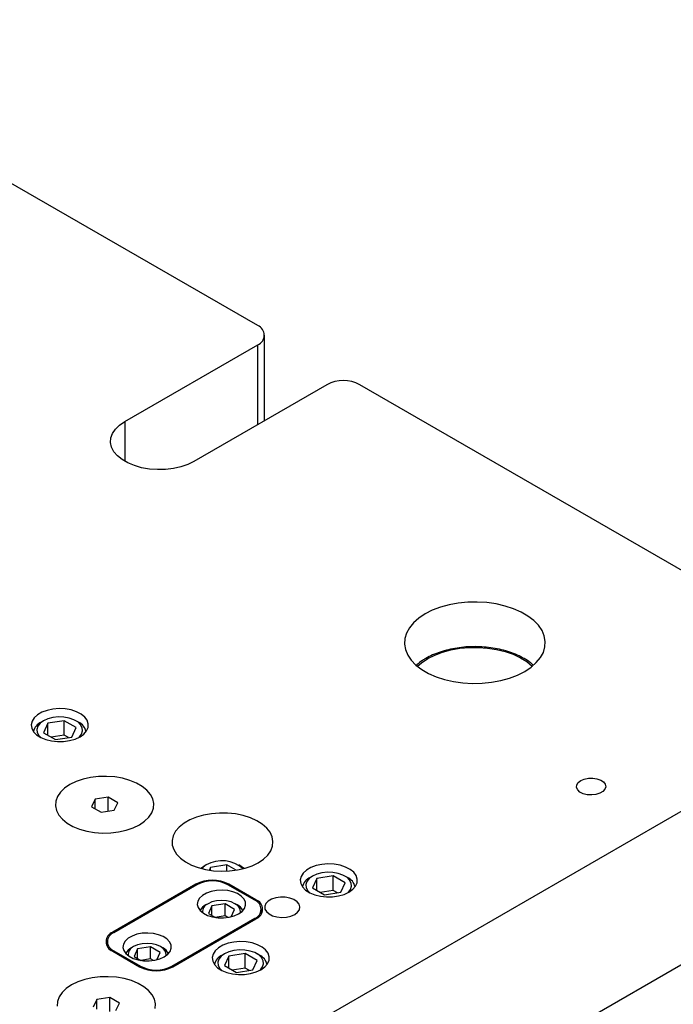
# Model space of a CAD drawing. Header units: inches. Extents: x 1802 to 2468, y -253 to -72.
# Tile 113 of 256: x 1870 to 1877, y -177 to -167. Entities that reach past the tile are written whole.
import ezdxf

# ---------------------------------------------------------------- set-up
doc = ezdxf.new("R2010")
doc.units = ezdxf.units.IN
doc.header["$LTSCALE"] = 0.5
doc.header["$MEASUREMENT"] = 0
doc.layers.add('SID-M-S', color=105, linetype='Continuous')

msp = doc.modelspace()

# ---------------------------------------------------------------- linework, layer by layer
at = {"layer": 'SID-M-S'}
for p, q in [((1872.57757, -169.88261), (1866.93486, -166.62515)), ((1872.65079, -170.89351), (1872.65079, -169.98466)), ((1871.16335, -170.90312), (1872.57757, -170.08672)), ((1872.57757, -170.93578), (1872.57757, -170.08672)), ((1873.31296, -170.51125), (1871.89875, -171.32766)), ((1879.30922, -173.76872), (1873.66651, -170.51125)), ((1871.06389, -170.98355), (1871.10785, -170.94096)), ((1871.10785, -170.94096), (1871.16335, -170.90312)), ((1871.16335, -170.90312), (1871.16335, -171.32766)), ((1871.01149, -171.1278), (1871.01504, -171.07826)), ((1871.01504, -171.07826), (1871.03267, -171.02973)), ((1871.03267, -171.02973), (1871.06389, -170.98355)), ((1871.02212, -171.17699), (1871.01149, -171.1278)), ((1871.04662, -171.22451), (1871.02212, -171.17699)), ((1871.08434, -171.26905), (1871.04662, -171.22451)), ((1871.13425, -171.3094), (1871.08434, -171.26905)), ((1871.19497, -171.34446), (1871.13425, -171.3094)), ((1871.26487, -171.37327), (1871.19497, -171.34446)), ((1871.34203, -171.39504), (1871.26487, -171.37327)), ((1871.42434, -171.40919), (1871.34203, -171.39504)), ((1871.75943, -171.38508), (1871.67943, -171.4031)), ((1871.83321, -171.3597), (1871.75943, -171.38508)), ((1871.89875, -171.32766), (1871.83321, -171.3597)), ((1871.50956, -171.41532), (1871.42434, -171.40919)), ((1871.59537, -171.41327), (1871.50956, -171.41532)), ((1871.67943, -171.4031), (1871.59537, -171.41327)), ((1874.61467, -172.85568), (1874.52222, -172.88106)), ((1874.71223, -172.83781), (1874.61467, -172.85568)), ((1874.81311, -172.82777), (1874.71223, -172.83781)), ((1874.91541, -172.82575), (1874.81311, -172.82777)), ((1875.01724, -172.83179), (1874.91541, -172.82575)), ((1875.11669, -172.84578), (1875.01724, -172.83179)), ((1875.21192, -172.86746), (1875.11669, -172.84578)), ((1874.35948, -172.95231), (1874.2922, -172.99685)), ((1874.43663, -172.91347), (1874.35948, -172.95231)), ((1874.52222, -172.88106), (1874.43663, -172.91347)), ((1875.30115, -172.89642), (1875.21192, -172.86746)), ((1875.38271, -172.93213), (1875.30115, -172.89642)), ((1875.45509, -172.97391), (1875.38271, -172.93213)), ((1874.23606, -173.04626), (1874.1921, -173.09963)), ((1874.2922, -172.99685), (1874.23606, -173.04626)), ((1875.51694, -173.021), (1875.45509, -172.97391)), ((1875.56711, -173.07251), (1875.51694, -173.021)), ((1875.60467, -173.12748), (1875.56711, -173.07251)), ((1874.16113, -173.15595), (1874.14374, -173.21418)), ((1874.1921, -173.09963), (1874.16113, -173.15595)), ((1875.6289, -173.1849), (1875.60467, -173.12748)), ((1874.14374, -173.21418), (1874.14024, -173.27324)), ((1874.14024, -173.27324), (1874.15071, -173.33203)), ((1875.63937, -173.24368), (1875.6289, -173.1849)), ((1875.63588, -173.30274), (1875.63937, -173.24368)), ((1874.15071, -173.33203), (1874.17495, -173.38944)), ((1874.46214, -173.39013), (1874.54529, -173.35896)), ((1874.54529, -173.35896), (1874.63514, -173.33478)), ((1874.63514, -173.33478), (1874.72995, -173.31804)), ((1874.72995, -173.31804), (1874.82787, -173.30909)), ((1874.82787, -173.30909), (1874.927, -173.30809)), ((1874.927, -173.30809), (1875.0254, -173.31506)), ((1875.0254, -173.31506), (1875.12117, -173.32988)), ((1875.12117, -173.32988), (1875.21243, -173.35224)), ((1875.21243, -173.35224), (1875.29741, -173.38172)), ((1875.29741, -173.38172), (1875.37446, -173.41774)), ((1875.58752, -173.4173), (1875.61848, -173.36097)), ((1875.61848, -173.36097), (1875.63588, -173.30274)), ((1874.17495, -173.38944), (1874.2125, -173.44441)), ((1874.2125, -173.44441), (1874.26267, -173.49592)), ((1874.2781, -173.50898), (1874.32227, -173.47088)), ((1874.32227, -173.47088), (1874.38732, -173.42768)), ((1874.38732, -173.42768), (1874.46214, -173.39013)), ((1875.37446, -173.41774), (1875.44207, -173.45959)), ((1875.44207, -173.45959), (1875.49894, -173.50648)), ((1875.48741, -173.52007), (1875.54355, -173.47066)), ((1875.54355, -173.47066), (1875.58752, -173.4173)), ((1874.26267, -173.49592), (1874.32452, -173.54301)), ((1874.32452, -173.54301), (1874.3969, -173.58479)), ((1874.3969, -173.58479), (1874.47847, -173.6205)), ((1875.34298, -173.60345), (1875.42014, -173.56461)), ((1875.42014, -173.56461), (1875.48741, -173.52007)), ((1875.49894, -173.50648), (1875.50152, -173.50898)), ((1874.47847, -173.6205), (1874.56769, -173.64946)), ((1874.56769, -173.64946), (1874.66292, -173.67114)), ((1874.66292, -173.67114), (1874.76237, -173.68513)), ((1874.76237, -173.68513), (1874.8642, -173.69117)), ((1874.8642, -173.69117), (1874.96651, -173.68916)), ((1874.96651, -173.68916), (1875.06738, -173.67912)), ((1875.06738, -173.67912), (1875.16495, -173.66124)), ((1875.16495, -173.66124), (1875.25739, -173.63586)), ((1875.25739, -173.63586), (1875.34298, -173.60345)), ((1865.16709, -181.9328), (1879.30922, -173.76872)), ((1870.27962, -173.99909), (1870.23306, -174.02597)), ((1870.3351, -173.97862), (1870.27962, -173.99909)), ((1870.3969, -173.96551), (1870.3351, -173.97862)), ((1870.46214, -173.96038), (1870.3969, -173.96551)), ((1870.52777, -173.96347), (1870.46214, -173.96038)), ((1870.59072, -173.97462), (1870.52777, -173.96347)), ((1870.64803, -173.99333), (1870.59072, -173.97462)), ((1870.69705, -174.01871), (1870.64803, -173.99333)), ((1870.17489, -174.09368), (1870.166, -174.13134)), ((1870.1976, -174.058), (1870.17489, -174.09368)), ((1870.23306, -174.02597), (1870.1976, -174.058)), ((1870.26179, -174.11638), (1870.23768, -174.14731)), ((1870.29803, -174.08968), (1870.26179, -174.11638)), ((1870.298, -174.08969), (1870.27148, -174.10501)), ((1870.34302, -174.11564), (1870.29639, -174.21609)), ((1870.34429, -174.06875), (1870.29803, -174.08968)), ((1870.51701, -174.08873), (1870.34302, -174.11564)), ((1870.34302, -174.243), (1870.34302, -174.11564)), ((1870.39787, -174.05483), (1870.34429, -174.06875)), ((1870.45567, -174.04872), (1870.39787, -174.05483)), ((1870.51433, -174.05077), (1870.45567, -174.04872)), ((1870.57043, -174.06086), (1870.51433, -174.05077)), ((1870.64439, -174.16226), (1870.51701, -174.08873)), ((1870.51701, -174.24183), (1870.51701, -174.08873)), ((1870.62072, -174.07841), (1870.57043, -174.06086)), ((1870.66227, -174.10239), (1870.62072, -174.07841)), ((1870.6693, -174.10501), (1870.64278, -174.08969)), ((1870.69267, -174.13142), (1870.66227, -174.10239)), ((1870.73546, -174.04959), (1870.69705, -174.01871)), ((1870.76148, -174.0845), (1870.73546, -174.04959)), ((1870.77389, -174.12183), (1870.76148, -174.0845)), ((1870.7721, -174.15983), (1870.77389, -174.12183)), ((1870.166, -174.13134), (1870.17135, -174.16923)), ((1870.17135, -174.16923), (1870.19067, -174.20556)), ((1870.19067, -174.20556), (1870.22308, -174.23865)), ((1870.23768, -174.14731), (1870.22708, -174.18068)), ((1870.22708, -174.18068), (1870.23063, -174.21454)), ((1870.23063, -174.21454), (1870.24811, -174.24693)), ((1870.29639, -174.21609), (1870.42377, -174.28962)), ((1870.59776, -174.26271), (1870.64439, -174.16226)), ((1870.71015, -174.16381), (1870.69267, -174.13142)), ((1870.7031, -174.23104), (1870.7137, -174.19767)), ((1870.7137, -174.19767), (1870.71015, -174.16381)), ((1870.72696, -174.23077), (1870.75621, -174.19672)), ((1870.75621, -174.19672), (1870.7721, -174.15983)), ((1870.22308, -174.23865), (1870.26705, -174.26694)), ((1870.24811, -174.24693), (1870.26755, -174.2672)), ((1870.26705, -174.26694), (1870.32053, -174.28912)), ((1870.32053, -174.28912), (1870.38101, -174.30414)), ((1870.51701, -174.24183), (1870.37818, -174.26331)), ((1870.38101, -174.30414), (1870.44568, -174.3113)), ((1870.42377, -174.28962), (1870.59776, -174.26271)), ((1870.44568, -174.3113), (1870.5115, -174.31027)), ((1870.5115, -174.31027), (1870.5754, -174.3011)), ((1870.5626, -174.26815), (1870.51701, -174.24183)), ((1870.5754, -174.3011), (1870.63438, -174.28421)), ((1870.63438, -174.28421), (1870.6857, -174.2604)), ((1870.67323, -174.2672), (1870.67899, -174.26197)), ((1870.67899, -174.26197), (1870.7031, -174.23104)), ((1870.6857, -174.2604), (1870.72696, -174.23077)), ((1870.64352, -174.73719), (1870.57755, -174.76945)), ((1870.64352, -174.73719), (1870.57755, -174.76945)), ((1870.71779, -174.71165), (1870.64352, -174.73719)), ((1870.71779, -174.71165), (1870.64352, -174.73719)), ((1870.79833, -174.6935), (1870.71779, -174.71165)), ((1870.79833, -174.6935), (1870.71779, -174.71165)), ((1870.88294, -174.68326), (1870.79833, -174.6935)), ((1870.88294, -174.68326), (1870.79833, -174.6935)), ((1870.96932, -174.6812), (1870.88294, -174.68326)), ((1870.96932, -174.6812), (1870.88294, -174.68326)), ((1871.05511, -174.68737), (1870.96932, -174.6812)), ((1871.05511, -174.68737), (1870.96932, -174.6812)), ((1871.13797, -174.70161), (1871.05511, -174.68737)), ((1871.13797, -174.70161), (1871.05511, -174.68737)), ((1871.21563, -174.72353), (1871.13797, -174.70161)), ((1871.21563, -174.72353), (1871.13797, -174.70161)), ((1871.28599, -174.75253), (1871.21563, -174.72353)), ((1871.28599, -174.75253), (1871.21563, -174.72353)), ((1875.97372, -174.77246), (1875.9891, -174.74708)), ((1875.9891, -174.74708), (1876.01676, -174.72544)), ((1876.01676, -174.72544), (1876.05423, -174.70948)), ((1876.05423, -174.70948), (1876.0982, -174.7006)), ((1876.0982, -174.7006), (1876.14474, -174.69959)), ((1876.14474, -174.69959), (1876.18973, -174.70655)), ((1876.18973, -174.70655), (1876.22916, -174.72086)), ((1876.22916, -174.72086), (1876.25955, -174.74124)), ((1876.25955, -174.74124), (1876.27817, -174.76588)), ((1870.47742, -174.85041), (1870.446, -174.8969)), ((1870.47742, -174.85041), (1870.446, -174.8969)), ((1870.52168, -174.80753), (1870.47742, -174.85041)), ((1870.52168, -174.80753), (1870.47742, -174.85041)), ((1870.57755, -174.76945), (1870.52168, -174.80753)), ((1870.57755, -174.76945), (1870.52168, -174.80753)), ((1871.34712, -174.78782), (1871.28599, -174.75253)), ((1871.34712, -174.78782), (1871.28599, -174.75253)), ((1871.39736, -174.82844), (1871.34712, -174.78782)), ((1871.39736, -174.82844), (1871.34712, -174.78782)), ((1871.43533, -174.87328), (1871.39736, -174.82844)), ((1871.43533, -174.87328), (1871.39736, -174.82844)), ((1875.97198, -174.79933), (1875.97372, -174.77246)), ((1875.98403, -174.8253), (1875.97198, -174.79933)), ((1876.00881, -174.84806), (1875.98403, -174.8253)), ((1876.04411, -174.8656), (1876.00881, -174.84806)), ((1876.25296, -174.84279), (1876.22003, -174.8618)), ((1876.27473, -174.81902), (1876.25296, -174.84279)), ((1876.28339, -174.7926), (1876.27473, -174.81902)), ((1876.27817, -174.76588), (1876.28339, -174.7926)), ((1870.42826, -174.94575), (1870.42468, -174.99561)), ((1870.42826, -174.94575), (1870.42468, -174.99561)), ((1870.446, -174.8969), (1870.42826, -174.94575)), ((1870.446, -174.8969), (1870.42826, -174.94575)), ((1870.84563, -174.9242), (1870.80827, -175.00469)), ((1870.98504, -174.90264), (1870.84563, -174.9242)), ((1870.84563, -175.02626), (1870.84563, -174.9242)), ((1871.08711, -174.96156), (1870.98504, -174.90264)), ((1870.98504, -175.05205), (1870.98504, -174.90264)), ((1871.46, -174.92111), (1871.43533, -174.87328)), ((1871.46, -174.92111), (1871.43533, -174.87328)), ((1871.47069, -174.97064), (1871.46, -174.92111)), ((1871.47069, -174.97064), (1871.46, -174.92111)), ((1876.0868, -174.87635), (1876.04411, -174.8656)), ((1876.13309, -174.87936), (1876.0868, -174.87635)), ((1876.17885, -174.87437), (1876.13309, -174.87936)), ((1876.22003, -174.8618), (1876.17885, -174.87437)), ((1870.42468, -174.99561), (1870.43538, -175.04514)), ((1870.42468, -174.99561), (1870.43538, -175.04514)), ((1870.43538, -175.04514), (1870.46005, -175.09297)), ((1870.43538, -175.04514), (1870.46005, -175.09297)), ((1870.80827, -175.00469), (1870.91033, -175.06361)), ((1870.91033, -175.06361), (1871.04975, -175.04204)), ((1871.04975, -175.04204), (1871.08711, -174.96156)), ((1871.44938, -175.06935), (1871.46712, -175.0205)), ((1871.44938, -175.06935), (1871.46712, -175.0205)), ((1871.46712, -175.0205), (1871.47069, -174.97064)), ((1871.46712, -175.0205), (1871.47069, -174.97064)), ((1870.46005, -175.09297), (1870.49802, -175.13781)), ((1870.46005, -175.09297), (1870.49802, -175.13781)), ((1870.49802, -175.13781), (1870.54825, -175.17842)), ((1870.49802, -175.13781), (1870.54825, -175.17842)), ((1871.31782, -175.1968), (1871.3737, -175.15871)), ((1871.31782, -175.1968), (1871.3737, -175.15871)), ((1871.3737, -175.15871), (1871.41795, -175.11584)), ((1871.3737, -175.15871), (1871.41795, -175.11584)), ((1871.41795, -175.11584), (1871.44938, -175.06935)), ((1871.41795, -175.11584), (1871.44938, -175.06935)), ((1871.85455, -175.14477), (1871.79338, -175.18008)), ((1871.92473, -175.11558), (1871.85455, -175.14477)), ((1872.00212, -175.09327), (1871.92473, -175.11558)), ((1872.0847, -175.07841), (1872.00212, -175.09327)), ((1872.17035, -175.0714), (1872.0847, -175.07841)), ((1872.25683, -175.0724), (1872.17035, -175.0714)), ((1872.34192, -175.0814), (1872.25683, -175.0724)), ((1872.4234, -175.09817), (1872.34192, -175.0814)), ((1872.49917, -175.12226), (1872.4234, -175.09817)), ((1872.56726, -175.15306), (1872.49917, -175.12226)), ((1872.62591, -175.18976), (1872.56726, -175.15306)), ((1870.54825, -175.17842), (1870.60938, -175.21371)), ((1870.54825, -175.17842), (1870.60938, -175.21371)), ((1870.60938, -175.21371), (1870.67974, -175.24271)), ((1870.60938, -175.21371), (1870.67974, -175.24271)), ((1870.67974, -175.24271), (1870.75741, -175.26463)), ((1870.67974, -175.24271), (1870.75741, -175.26463)), ((1870.75741, -175.26463), (1870.84027, -175.27887)), ((1870.75741, -175.26463), (1870.84027, -175.27887)), ((1871.01243, -175.28298), (1871.09705, -175.27274)), ((1871.01243, -175.28298), (1871.09705, -175.27274)), ((1871.09705, -175.27274), (1871.17758, -175.2546)), ((1871.09705, -175.27274), (1871.17758, -175.2546)), ((1871.17758, -175.2546), (1871.25185, -175.22905)), ((1871.17758, -175.2546), (1871.25185, -175.22905)), ((1871.25185, -175.22905), (1871.31782, -175.1968)), ((1871.25185, -175.22905), (1871.31782, -175.1968)), ((1871.70417, -175.26527), (1871.67844, -175.31295)), ((1871.74282, -175.2206), (1871.70417, -175.26527)), ((1871.79338, -175.18008), (1871.74282, -175.2206)), ((1872.67361, -175.23142), (1872.62591, -175.18976)), ((1872.70911, -175.27696), (1872.67361, -175.23142)), ((1870.84027, -175.27887), (1870.92606, -175.28505)), ((1870.84027, -175.27887), (1870.92606, -175.28505)), ((1870.92606, -175.28505), (1871.01243, -175.28298)), ((1870.92606, -175.28505), (1871.01243, -175.28298)), ((1871.67844, -175.31295), (1871.66628, -175.36239)), ((1871.66628, -175.36239), (1871.66802, -175.41231)), ((1872.7315, -175.32519), (1872.70911, -175.27696)), ((1872.74019, -175.37487), (1872.7315, -175.32519)), ((1872.73497, -175.42472), (1872.74019, -175.37487)), ((1865.16709, -183.56588), (1879.30922, -175.4018)), ((1871.66802, -175.41231), (1871.68362, -175.46143)), ((1871.68362, -175.46143), (1871.71266, -175.50847)), ((1872.68367, -175.51976), (1872.71596, -175.47343)), ((1872.71596, -175.47343), (1872.73497, -175.42472)), ((1871.71266, -175.50847), (1871.75439, -175.55221)), ((1871.75439, -175.55221), (1871.80774, -175.59152)), ((1872.58287, -175.60053), (1872.63892, -175.56249)), ((1872.63892, -175.56249), (1872.68367, -175.51976)), ((1871.80774, -175.59152), (1871.87132, -175.62538)), ((1871.87132, -175.62538), (1871.94348, -175.65291)), ((1871.94348, -175.65291), (1872.02236, -175.67341)), ((1872.00393, -175.63988), (1871.9725, -175.66149)), ((1871.99421, -175.65127), (1871.9823, -175.6641)), ((1872.03044, -175.62457), (1871.99421, -175.65127)), ((1872.03042, -175.62459), (1872.0039, -175.6399)), ((1872.02236, -175.67341), (1872.10591, -175.68633)), ((1872.07543, -175.65054), (1872.06152, -175.6805)), ((1872.24942, -175.62362), (1872.07543, -175.65054)), ((1872.07543, -175.68258), (1872.07543, -175.65054)), ((1872.10591, -175.68633), (1872.19198, -175.69135)), ((1872.19198, -175.69135), (1872.27832, -175.68834)), ((1872.34712, -175.68002), (1872.24942, -175.62362)), ((1872.24942, -175.69024), (1872.24942, -175.62362)), ((1872.27832, -175.68834), (1872.36271, -175.67736)), ((1872.36271, -175.67736), (1872.44296, -175.65872)), ((1872.40171, -175.6399), (1872.37519, -175.62459)), ((1872.4331, -175.66149), (1872.40171, -175.6399)), ((1872.44296, -175.65872), (1872.51698, -175.63289)), ((1872.51698, -175.63289), (1872.58287, -175.60053)), ((1873.09684, -175.6792), (1873.06138, -175.71122)), ((1873.1434, -175.65232), (1873.09684, -175.6792)), ((1873.19888, -175.63185), (1873.1434, -175.65232)), ((1873.26069, -175.61874), (1873.19888, -175.63185)), ((1873.32593, -175.61361), (1873.26069, -175.61874)), ((1873.39155, -175.61669), (1873.32593, -175.61361)), ((1873.4545, -175.62785), (1873.39155, -175.61669)), ((1873.51182, -175.64656), (1873.4545, -175.62785)), ((1873.56083, -175.67194), (1873.51182, -175.64656)), ((1873.59924, -175.70281), (1873.56083, -175.67194)), ((1873.03867, -175.7469), (1873.02978, -175.78457)), ((1873.02978, -175.78457), (1873.03513, -175.82245)), ((1873.06138, -175.71122), (1873.03867, -175.7469)), ((1873.12558, -175.7696), (1873.10146, -175.80054)), ((1873.16182, -175.7429), (1873.12558, -175.7696)), ((1873.16179, -175.74292), (1873.13527, -175.75823)), ((1873.2068, -175.76887), (1873.16018, -175.86932)), ((1873.20807, -175.72198), (1873.16182, -175.7429)), ((1873.38079, -175.74196), (1873.2068, -175.76887)), ((1873.2068, -175.89623), (1873.2068, -175.76887)), ((1873.26166, -175.70806), (1873.20807, -175.72198)), ((1873.31946, -175.70194), (1873.26166, -175.70806)), ((1873.37811, -175.70399), (1873.31946, -175.70194)), ((1873.43421, -175.71408), (1873.37811, -175.70399)), ((1873.50817, -175.81549), (1873.38079, -175.74196)), ((1873.38079, -175.89506), (1873.38079, -175.74196)), ((1873.4845, -175.73163), (1873.43421, -175.71408)), ((1873.52605, -175.75562), (1873.4845, -175.73163)), ((1873.53308, -175.75823), (1873.50656, -175.74292)), ((1873.55645, -175.78465), (1873.52605, -175.75562)), ((1873.57393, -175.81704), (1873.55645, -175.78465)), ((1873.62526, -175.73773), (1873.59924, -175.70281)), ((1873.63767, -175.77506), (1873.62526, -175.73773)), ((1873.63589, -175.81306), (1873.63767, -175.77506)), ((1871.91819, -175.82913), (1871.03431, -176.33938)), ((1871.9288, -175.83525), (1871.04491, -176.3455)), ((1871.91819, -175.84137), (1871.91819, -175.82913)), ((1872.14012, -175.89479), (1872.08337, -175.90565)), ((1872.19968, -175.89178), (1872.14012, -175.89479)), ((1872.25884, -175.89679), (1872.19968, -175.89178)), ((1872.3144, -175.90953), (1872.25884, -175.89679)), ((1872.54752, -176.00057), (1872.26114, -175.83525)), ((1872.55812, -175.99445), (1872.27174, -175.82913)), ((1872.27174, -175.84137), (1872.27174, -175.82913)), ((1873.03513, -175.82245), (1873.05445, -175.85879)), ((1873.05445, -175.85879), (1873.08686, -175.89188)), ((1873.08686, -175.89188), (1873.13083, -175.92017)), ((1873.10146, -175.80054), (1873.09087, -175.83391)), ((1873.09087, -175.83391), (1873.09442, -175.86777)), ((1873.09442, -175.86777), (1873.1119, -175.90015)), ((1873.1119, -175.90015), (1873.13133, -175.92043)), ((1873.16018, -175.86932), (1873.28755, -175.94285)), ((1873.38079, -175.89506), (1873.24197, -175.91653)), ((1873.42638, -175.92137), (1873.38079, -175.89506)), ((1873.46155, -175.91593), (1873.50817, -175.81549)), ((1873.54277, -175.9152), (1873.56689, -175.88426)), ((1873.54949, -175.91362), (1873.59074, -175.884)), ((1873.56689, -175.88426), (1873.57748, -175.8509)), ((1873.57748, -175.8509), (1873.57393, -175.81704)), ((1873.59074, -175.884), (1873.61999, -175.84994)), ((1873.61999, -175.84994), (1873.63589, -175.81306)), ((1871.95882, -175.97755), (1871.94001, -176.01031)), ((1871.99021, -175.94817), (1871.95882, -175.97755)), ((1872.03248, -175.92377), (1871.99021, -175.94817)), ((1872.08337, -175.90565), (1872.03248, -175.92377)), ((1872.13962, -176.00672), (1872.09063, -176.01843)), ((1872.1922, -176.00272), (1872.13962, -176.00672)), ((1872.24477, -176.00672), (1872.1922, -176.00272)), ((1872.29376, -176.01843), (1872.24477, -176.00672)), ((1872.36338, -175.92933), (1872.3144, -175.90953)), ((1872.40313, -175.95511), (1872.36338, -175.92933)), ((1872.4315, -175.98549), (1872.40313, -175.95511)), ((1872.44698, -176.01883), (1872.4315, -175.98549)), ((1872.55812, -176.00711), (1872.55812, -175.99445)), ((1872.7259, -175.98882), (1872.6898, -176.00967)), ((1872.77041, -175.97437), (1872.7259, -175.98882)), ((1872.82002, -175.9674), (1872.77041, -175.97437)), ((1872.87106, -175.9684), (1872.82002, -175.9674)), ((1872.91973, -175.97732), (1872.87106, -175.9684)), ((1872.96242, -175.99349), (1872.91973, -175.97732)), ((1872.99598, -176.0157), (1872.96242, -175.99349)), ((1873.13083, -175.92017), (1873.18431, -175.94235)), ((1873.18431, -175.94235), (1873.24479, -175.95737)), ((1873.24479, -175.95737), (1873.30946, -175.96453)), ((1873.28755, -175.94285), (1873.46155, -175.91593)), ((1873.30946, -175.96453), (1873.37528, -175.9635)), ((1873.37528, -175.9635), (1873.43918, -175.95433)), ((1873.43918, -175.95433), (1873.49817, -175.93744)), ((1873.49817, -175.93744), (1873.54949, -175.91362)), ((1873.53702, -175.92043), (1873.54277, -175.9152)), ((1871.94001, -176.01031), (1871.9348, -176.0447)), ((1871.9348, -176.0447), (1871.94347, -176.07885)), ((1871.94347, -176.07885), (1871.96554, -176.11092)), ((1871.96554, -176.11092), (1871.99984, -176.13919)), ((1872.04854, -176.03708), (1872.02644, -176.04984)), ((1872.09063, -176.01843), (1872.04856, -176.03707)), ((1872.09013, -176.06107), (1872.05278, -176.14155)), ((1872.22955, -176.0395), (1872.09013, -176.06107)), ((1872.09013, -176.16312), (1872.09013, -176.06107)), ((1872.33161, -176.09842), (1872.22955, -176.0395)), ((1872.22955, -176.16708), (1872.22955, -176.0395)), ((1872.33583, -176.03707), (1872.29376, -176.01843)), ((1872.29534, -176.17658), (1872.33161, -176.09842)), ((1872.36811, -176.06135), (1872.33583, -176.03707)), ((1872.35795, -176.04984), (1872.33585, -176.03708)), ((1872.3884, -176.08963), (1872.36811, -176.06135)), ((1872.39532, -176.11998), (1872.3884, -176.08963)), ((1872.41136, -176.11841), (1872.43663, -176.08713)), ((1872.43663, -176.08713), (1872.44872, -176.05333)), ((1872.44872, -176.05333), (1872.44698, -176.01883)), ((1872.61635, -176.14574), (1872.61635, -176.0965)), ((1872.66477, -176.03536), (1872.65268, -176.064)), ((1872.65268, -176.064), (1872.65442, -176.09346)), ((1872.65442, -176.09346), (1872.66987, -176.12156)), ((1872.6898, -176.00967), (1872.66477, -176.03536)), ((1873.01791, -176.04232), (1872.99598, -176.0157)), ((1873.00263, -176.12812), (1873.02137, -176.1007)), ((1873.02659, -176.07137), (1873.01791, -176.04232)), ((1873.02137, -176.1007), (1873.02659, -176.07137)), ((1871.66363, -176.70268), (1872.54752, -176.19243)), ((1871.67424, -176.70881), (1872.55812, -176.19855)), ((1871.99984, -176.13919), (1872.0445, -176.16214)), ((1872.0445, -176.16214), (1872.09712, -176.17852)), ((1872.05278, -176.14155), (1872.12648, -176.1841)), ((1872.09712, -176.17852), (1872.15488, -176.18745)), ((1872.22955, -176.16708), (1872.12502, -176.18325)), ((1872.15488, -176.18745), (1872.21464, -176.18846)), ((1872.21464, -176.18846), (1872.27319, -176.18148)), ((1872.2588, -176.18397), (1872.22955, -176.16708)), ((1872.27319, -176.18148), (1872.32738, -176.16689)), ((1872.32738, -176.16689), (1872.37428, -176.14548)), ((1872.37428, -176.14548), (1872.41136, -176.11841)), ((1872.39414, -176.1326), (1872.39532, -176.11998)), ((1872.54752, -176.19243), (1872.54752, -176.20467)), ((1872.66987, -176.12156), (1872.69788, -176.14621)), ((1872.69788, -176.14621), (1872.73636, -176.16558)), ((1872.73636, -176.16558), (1872.78248, -176.17824)), ((1872.78248, -176.17824), (1872.8328, -176.18325)), ((1872.8328, -176.18325), (1872.88359, -176.18023)), ((1872.88359, -176.18023), (1872.93109, -176.16942)), ((1872.93109, -176.16942), (1872.97178, -176.15161)), ((1872.97178, -176.15161), (1873.00263, -176.12812)), ((1871.03431, -176.35205), (1871.03431, -176.33938)), ((1871.19825, -176.40536), (1871.16686, -176.43474)), ((1871.24052, -176.38096), (1871.19825, -176.40536)), ((1871.29141, -176.36284), (1871.24052, -176.38096)), ((1871.34816, -176.35198), (1871.29141, -176.36284)), ((1871.40772, -176.34897), (1871.34816, -176.35198)), ((1871.46688, -176.35397), (1871.40772, -176.34897)), ((1871.52245, -176.36672), (1871.46688, -176.35397)), ((1871.57142, -176.38651), (1871.52245, -176.36672)), ((1871.61117, -176.4123), (1871.57142, -176.38651)), ((1871.63954, -176.44268), (1871.61117, -176.4123)), ((1870.97608, -176.44143), (1870.97608, -176.49067)), ((1871.14806, -176.4675), (1871.14284, -176.50188)), ((1871.14284, -176.50188), (1871.15151, -176.53603)), ((1871.16686, -176.43474), (1871.14806, -176.4675)), ((1871.25658, -176.49427), (1871.23448, -176.50703)), ((1871.29867, -176.47562), (1871.2566, -176.49426)), ((1871.29817, -176.51825), (1871.26082, -176.59874)), ((1871.43759, -176.49669), (1871.29817, -176.51825)), ((1871.29817, -176.6203), (1871.29817, -176.51825)), ((1871.34766, -176.46391), (1871.29867, -176.47562)), ((1871.40024, -176.45991), (1871.34766, -176.46391)), ((1871.45281, -176.46391), (1871.40024, -176.45991)), ((1871.53965, -176.55561), (1871.43759, -176.49669)), ((1871.43759, -176.62427), (1871.43759, -176.49669)), ((1871.5018, -176.47562), (1871.45281, -176.46391)), ((1871.54387, -176.49426), (1871.5018, -176.47562)), ((1871.57615, -176.51854), (1871.54387, -176.49426)), ((1871.56599, -176.50703), (1871.54389, -176.49427)), ((1871.59644, -176.54682), (1871.57615, -176.51854)), ((1871.65502, -176.47602), (1871.63954, -176.44268)), ((1871.64467, -176.54432), (1871.65676, -176.51052)), ((1871.65676, -176.51052), (1871.65502, -176.47602)), ((1872.15992, -176.50581), (1872.12446, -176.53784)), ((1872.20648, -176.47893), (1872.15992, -176.50581)), ((1872.26196, -176.45846), (1872.20648, -176.47893)), ((1872.32377, -176.44535), (1872.26196, -176.45846)), ((1872.38901, -176.44022), (1872.32377, -176.44535)), ((1872.38254, -176.52856), (1872.32474, -176.53467)), ((1872.44119, -176.53061), (1872.38254, -176.52856)), ((1872.45464, -176.4433), (1872.38901, -176.44022)), ((1872.49729, -176.5407), (1872.44119, -176.53061)), ((1872.51758, -176.45446), (1872.45464, -176.4433)), ((1872.5749, -176.47317), (1872.51758, -176.45446)), ((1872.62391, -176.49855), (1872.5749, -176.47317)), ((1872.66232, -176.52943), (1872.62391, -176.49855)), ((1872.68834, -176.56434), (1872.66232, -176.52943)), ((1871.03431, -176.54348), (1871.32069, -176.70881)), ((1871.04491, -176.53736), (1871.33129, -176.70268)), ((1871.04491, -176.53736), (1871.04491, -176.54961)), ((1871.15151, -176.53603), (1871.17358, -176.56811)), ((1871.17358, -176.56811), (1871.20788, -176.59638)), ((1871.20788, -176.59638), (1871.25254, -176.61933)), ((1871.25254, -176.61933), (1871.30516, -176.63571)), ((1871.26082, -176.59874), (1871.33453, -176.64129)), ((1871.30516, -176.63571), (1871.36292, -176.64464)), ((1871.43759, -176.62427), (1871.33306, -176.64044)), ((1871.46684, -176.64115), (1871.43759, -176.62427)), ((1871.48123, -176.63867), (1871.53542, -176.62408)), ((1871.50338, -176.63377), (1871.53965, -176.55561)), ((1871.53542, -176.62408), (1871.58232, -176.60267)), ((1871.58232, -176.60267), (1871.6194, -176.5756)), ((1871.60336, -176.57717), (1871.59644, -176.54682)), ((1871.60218, -176.58979), (1871.60336, -176.57717)), ((1871.6194, -176.5756), (1871.64467, -176.54432)), ((1872.10176, -176.57352), (1872.09287, -176.61118)), ((1872.09287, -176.61118), (1872.09821, -176.64907)), ((1872.12446, -176.53784), (1872.10176, -176.57352)), ((1872.16454, -176.62715), (1872.15395, -176.66052)), ((1872.18866, -176.59622), (1872.16454, -176.62715)), ((1872.2249, -176.56951), (1872.18866, -176.59622)), ((1872.22487, -176.56953), (1872.19835, -176.58485)), ((1872.26988, -176.59548), (1872.22326, -176.69593)), ((1872.27116, -176.54859), (1872.2249, -176.56951)), ((1872.44388, -176.56857), (1872.26988, -176.59548)), ((1872.26988, -176.72284), (1872.26988, -176.59548)), ((1872.32474, -176.53467), (1872.27116, -176.54859)), ((1872.57125, -176.6421), (1872.44388, -176.56857)), ((1872.44388, -176.72167), (1872.44388, -176.56857)), ((1872.54758, -176.55825), (1872.49729, -176.5407)), ((1872.58913, -176.58223), (1872.54758, -176.55825)), ((1872.59616, -176.58485), (1872.56964, -176.56953)), ((1872.61953, -176.61126), (1872.58913, -176.58223)), ((1872.63701, -176.64365), (1872.61953, -176.61126)), ((1872.70075, -176.60167), (1872.68834, -176.56434)), ((1872.69897, -176.63967), (1872.70075, -176.60167)), ((1871.33129, -176.70268), (1871.33129, -176.71458)), ((1871.36292, -176.64464), (1871.42268, -176.64565)), ((1871.42268, -176.64565), (1871.48123, -176.63867)), ((1871.66363, -176.70268), (1871.66363, -176.71458)), ((1872.09821, -176.64907), (1872.11754, -176.6854)), ((1872.11754, -176.6854), (1872.14994, -176.71849)), ((1872.14994, -176.71849), (1872.19391, -176.74678)), ((1872.15395, -176.66052), (1872.1575, -176.69438)), ((1872.1575, -176.69438), (1872.17498, -176.72677)), ((1872.17498, -176.72677), (1872.19441, -176.74704)), ((1872.22326, -176.69593), (1872.35063, -176.76946)), ((1872.44388, -176.72167), (1872.30505, -176.74314)), ((1872.35063, -176.76946), (1872.52463, -176.74255)), ((1872.48946, -176.74799), (1872.44388, -176.72167)), ((1872.52463, -176.74255), (1872.57125, -176.6421)), ((1872.56125, -176.76405), (1872.61257, -176.74024)), ((1872.6001, -176.74704), (1872.60585, -176.74181)), ((1872.60585, -176.74181), (1872.62997, -176.71088)), ((1872.61257, -176.74024), (1872.65382, -176.71061)), ((1872.62997, -176.71088), (1872.64056, -176.67751)), ((1872.64056, -176.67751), (1872.63701, -176.64365)), ((1872.65382, -176.71061), (1872.68308, -176.67656)), ((1872.68308, -176.67656), (1872.69897, -176.63967)), ((1870.73547, -176.84451), (1870.6612, -176.87006)), ((1870.73547, -176.84451), (1870.6612, -176.87006)), ((1870.81601, -176.82637), (1870.73547, -176.84451)), ((1870.81601, -176.82637), (1870.73547, -176.84451)), ((1870.90062, -176.81613), (1870.81601, -176.82637)), ((1870.90062, -176.81613), (1870.81601, -176.82637)), ((1870.987, -176.81407), (1870.90062, -176.81613)), ((1870.987, -176.81407), (1870.90062, -176.81613)), ((1871.07278, -176.82024), (1870.987, -176.81407)), ((1871.07278, -176.82024), (1870.987, -176.81407)), ((1871.15564, -176.83448), (1871.07278, -176.82024)), ((1871.15564, -176.83448), (1871.07278, -176.82024)), ((1871.23331, -176.8564), (1871.15564, -176.83448)), ((1871.23331, -176.8564), (1871.15564, -176.83448)), ((1872.19391, -176.74678), (1872.24739, -176.76896)), ((1872.24739, -176.76896), (1872.30788, -176.78398)), ((1872.30788, -176.78398), (1872.37254, -176.79114)), ((1872.37254, -176.79114), (1872.43836, -176.79011)), ((1872.43836, -176.79011), (1872.50226, -176.78094)), ((1872.50226, -176.78094), (1872.56125, -176.76405)), ((1870.53936, -176.9404), (1870.4951, -176.98327)), ((1870.53936, -176.9404), (1870.4951, -176.98327)), ((1870.59523, -176.90231), (1870.53936, -176.9404)), ((1870.59523, -176.90231), (1870.53936, -176.9404)), ((1870.6612, -176.87006), (1870.59523, -176.90231)), ((1870.6612, -176.87006), (1870.59523, -176.90231)), ((1871.30367, -176.8854), (1871.23331, -176.8564)), ((1871.30367, -176.8854), (1871.23331, -176.8564)), ((1871.3648, -176.92069), (1871.30367, -176.8854)), ((1871.3648, -176.92069), (1871.30367, -176.8854)), ((1871.41504, -176.96131), (1871.3648, -176.92069)), ((1871.41504, -176.96131), (1871.3648, -176.92069)), ((1870.46368, -177.02977), (1870.44593, -177.07861)), ((1870.46368, -177.02977), (1870.44593, -177.07861)), ((1870.4951, -176.98327), (1870.46368, -177.02977)), ((1870.4951, -176.98327), (1870.46368, -177.02977)), ((1870.8633, -177.05707), (1870.82595, -177.13756)), ((1871.00272, -177.0355), (1870.8633, -177.05707)), ((1870.8633, -177.15912), (1870.8633, -177.05707)), ((1871.10478, -177.09442), (1871.00272, -177.0355)), ((1871.00272, -177.18492), (1871.00272, -177.0355)), ((1871.45301, -177.00614), (1871.41504, -176.96131)), ((1871.45301, -177.00614), (1871.41504, -176.96131)), ((1871.47767, -177.05398), (1871.45301, -177.00614)), ((1871.47767, -177.05398), (1871.45301, -177.00614)), ((1871.48837, -177.1035), (1871.47767, -177.05398)), ((1871.48837, -177.1035), (1871.47767, -177.05398)), ((1870.44593, -177.07861), (1870.44236, -177.12848)), ((1870.44593, -177.07861), (1870.44236, -177.12848)), ((1871.06743, -177.17491), (1871.10478, -177.09442)), ((1871.4848, -177.15337), (1871.48837, -177.1035)), ((1871.4848, -177.15337), (1871.48837, -177.1035))]:
    msp.add_line(p, q, dxfattribs=at)
for centre, radius, start, end in [((1872.53884, -169.98466), 0.10915, 290.783421, 69.216579), ((1873.48974, -170.85243), 0.38426, 62.609672, 117.390328), ((1870.3309, -174.23617), 0.144, 114.353679, 167.523356), ((1870.6099, -174.23617), 0.14398, 12.475851, 65.635256), ((1872.19874, -175.92398), 0.34346, 49.168079, 119.339971), ((1872.09497, -176.1703), 0.38426, 62.609672, 117.390328), ((1872.09497, -176.15596), 0.3612, 62.609672, 117.390328), ((1873.19468, -175.8894), 0.144, 114.353679, 167.523356), ((1873.47368, -175.88939), 0.14398, 12.475851, 65.635256), ((1872.51111, -176.0965), 0.1026, 290.783421, 69.216579), ((1872.51939, -176.0965), 0.10915, 290.783421, 69.216579), ((1872.08663, -176.17063), 0.13495, 116.475692, 153.762563), ((1872.0831, -176.12371), 0.09328, 111.731617, 185.467141), ((1872.29431, -176.17407), 0.13958, 26.87798, 62.872991), ((1871.07304, -176.44143), 0.10915, 110.783421, 249.216579), ((1871.08132, -176.44143), 0.1026, 110.783421, 249.216579), ((1871.29467, -176.62781), 0.13495, 116.475692, 153.762563), ((1871.29114, -176.5809), 0.09328, 111.731617, 185.467141), ((1871.50235, -176.63126), 0.13958, 26.87798, 62.872991), ((1872.25776, -176.71601), 0.144, 114.353679, 167.523356), ((1872.53676, -176.716), 0.14398, 12.475851, 65.635256), ((1871.49746, -176.36763), 0.38426, 242.609672, 297.390328), ((1871.49746, -176.38198), 0.3612, 242.609672, 297.390328)]:
    msp.add_arc(centre, radius, start, end, dxfattribs=at)
msp.add_open_spline([(1875.50959, -173.49665), (1875.50002, -173.48792), (1875.47257, -173.46289), (1875.41645, -173.42689), (1875.3432, -173.38896), (1875.26192, -173.35733), (1875.17468, -173.33218), (1875.08279, -173.31395), (1874.98779, -173.30286), (1874.89121, -173.29908), (1874.79461, -173.30265), (1874.69957, -173.31352), (1874.6076, -173.33154), (1874.52017, -173.35647), (1874.43939, -173.38779), (1874.37722, -173.41913), (1874.32116, -173.45439), (1874.28749, -173.47741), (1874.27026, -173.4949), (1874.26977, -173.4954)], degree=3, knots=[0, 0, 0, 0, 0.03544881, 0.101648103, 0.168081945, 0.234518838, 0.30088024, 0.367157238, 0.433367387, 0.49953942, 0.565706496, 0.631897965, 0.698143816, 0.764480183, 0.83094076, 0.896079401, 0.931279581, 0.998030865, 1, 1, 1, 1], dxfattribs=at)

doc.saveas('drawing.dxf')
